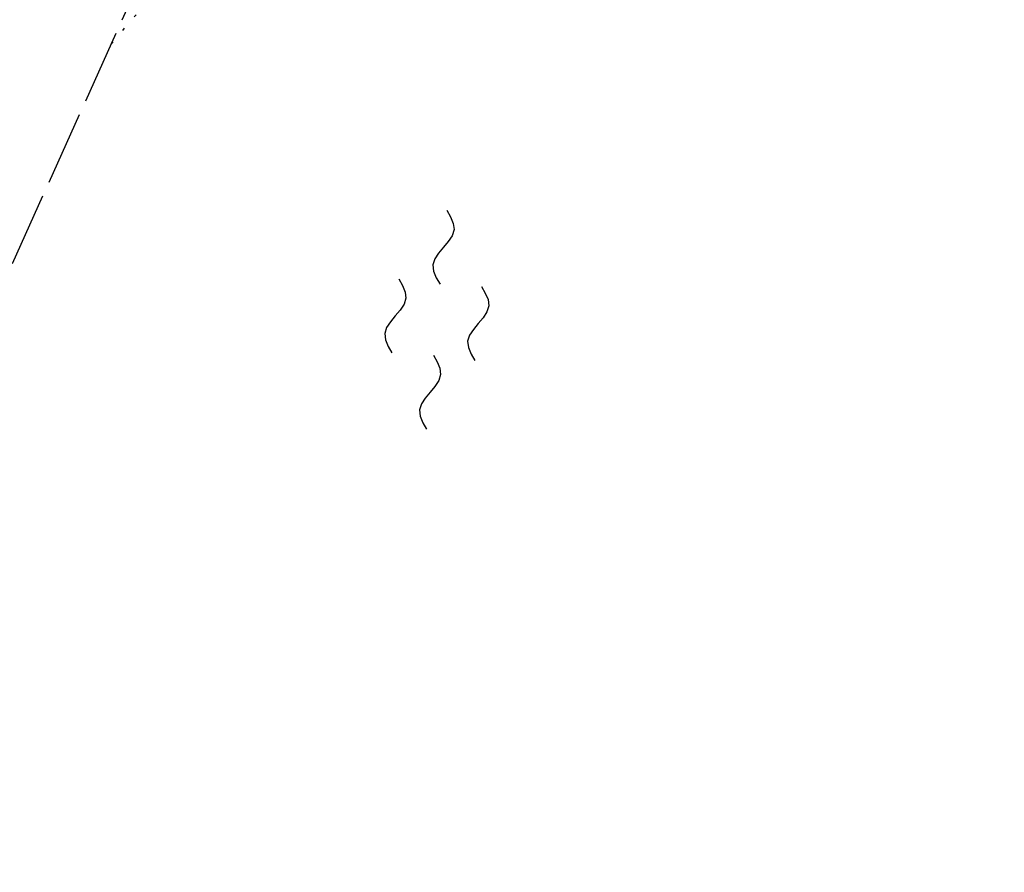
# Model space of a CAD drawing. Extents: x 508656 to 509297, y 448622 to 449584.
# Tile 13 of 53: x 508751 to 508817, y 448909 to 448966. Entities that reach past the tile are written whole.
import ezdxf

# ---------------------------------------------------------------- set-up
doc = ezdxf.new("R2010")
doc.units = 0
doc.header["$LTSCALE"] = 10
doc.header["$MEASUREMENT"] = 0
for name, pattern in [('LT00', [0]), ('LT14', [0.6, 0.5, -0.1]), ('PUNKTX2_STR', [0.6, 0.1, -0.5])]:
    doc.linetypes.add(name, pattern=pattern)
doc.layers.get('0').update_dxf_attribs({"linetype": 'LT00'})
doc.layers.add('--WASSER_GRENZE', color=180, linetype='PUNKTX2_STR')
doc.layers.add('--WASSER_NUTZUNG', color=180, linetype='Continuous')
doc.layers.add('-BLATT_124-RAND', color=7, linetype='LT14', plot=False)

# ---------------------------------------------------------------- blocks, each defined once
blk = doc.blocks.new('SYMB7250')
at = {"color": 0, "linetype": 'ByBlock'}
for points in [[(-0.25, 0.28), (-0.208333, 0.308889), (-0.166667, 0.331111), (-0.125, 0.34), (-0.083333, 0.331111), (-0.041667, 0.308889), (0, 0.28)], [(0, 0.28), (0.041667, 0.251111), (0.083333, 0.228889), (0.125, 0.22), (0.166667, 0.228889), (0.208333, 0.251111), (0.25, 0.28)], [(-0.74, 0), (-0.698333, 0.028889), (-0.656667, 0.051111), (-0.615, 0.06), (-0.573333, 0.051111), (-0.531667, 0.028889), (-0.49, 0)], [(-0.49, 0), (-0.448333, -0.028889), (-0.406667, -0.051111), (-0.365, -0.06), (-0.323333, -0.051111), (-0.281667, -0.028889), (-0.24, 0)], [(0.24, 0), (0.281667, 0.028889), (0.323333, 0.051111), (0.365, 0.06), (0.406667, 0.051111), (0.448333, 0.028889), (0.49, 0)], [(0.49, 0), (0.531667, -0.028889), (0.573333, -0.051111), (0.615, -0.06), (0.656667, -0.051111), (0.698333, -0.028889), (0.74, 0)], [(-0.25, -0.28), (-0.208333, -0.251111), (-0.166667, -0.228889), (-0.125, -0.22), (-0.083333, -0.228889), (-0.041667, -0.251111), (0, -0.28)], [(0, -0.28), (0.041667, -0.308889), (0.083333, -0.331111), (0.125, -0.34), (0.166667, -0.331111), (0.208333, -0.308889), (0.25, -0.28)]]:
    blk.add_lwpolyline(points, dxfattribs=at)

msp = doc.modelspace()

# ---------------------------------------------------------------- linework, layer by layer
at = {"layer": '--WASSER_GRENZE', "ltscale": 0.2}
msp.add_line((508756.94, 448964.627), (508778.06, 448989.339), dxfattribs=at)
at = {"layer": '-BLATT_124-RAND'}
msp.add_lwpolyline([(509035.487, 449583.614), (508655.896, 448740.088), (508917.617, 448622.312), (509297.208, 449465.838), (509035.487, 449583.614)], dxfattribs=at)

# ---------------------------------------------------------------- block references
at = {"layer": '--WASSER_NUTZUNG', "xscale": 9.999999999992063, "yscale": 9.999999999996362, "zscale": 10, "rotation": 264.7376999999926}
msp.add_blockref('SYMB7250', (508778.853, 448946.065), dxfattribs=at)

doc.saveas('drawing.dxf')
